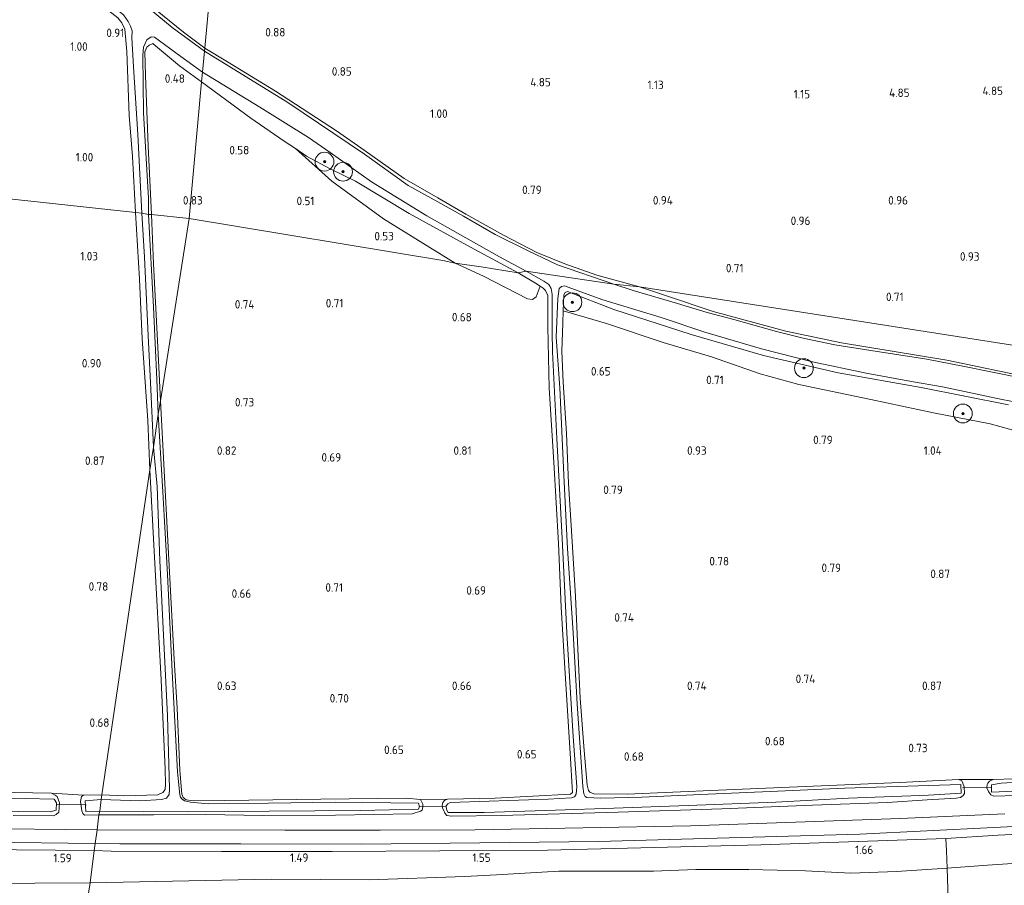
# Model space of a CAD drawing. Extents: x 126429 to 133038, y 413091 to 414846.
# Tile 211 of 256: x 130914 to 131123, y 413255 to 413439. Entities that reach past the tile are written whole.
import ezdxf
from ezdxf.enums import TextEntityAlignment as Align

# ---------------------------------------------------------------- set-up
doc = ezdxf.new("R2010")
doc.units = 0
for name, color, linetype, lineweight in [('B-ME-GR-BOOM-S', 90, 'Continuous', 25), ('B-ME-GR-BOUWLAND_AKKERBOUW-GV', 80, 'Continuous', 13), ('B-ME-GR-GRAS-GV', 60, 'Continuous', 13), ('B-ME-GW-TALUD_TEEN-G', 90, 'Continuous', 18), ('B-ME-IE-TERREINAFSCHEIDING_KUNSTMATIG_HEKWERK-G', 20, 'IE-TERREINAFSCHEIDING-KUNSTMATIG', 18), ('B-ME-KW-KUNSTWERK_DUIKER-G', 170, 'Continuous', 18), ('B-ME-OG-HOOGTEPUNT-S', 7, 'Continuous', 25), ('B-ME-OG-WATER_SLOOT-G', 120, 'Continuous', 18), ('B-ME-OG-WATER_SLOOT-GV', 120, 'Continuous', 18), ('B-ME-VH-VERHARDING_ASFALT-GV', 252, 'Continuous', 18)]:
    doc.layers.add(name, color=color, linetype=linetype, lineweight=lineweight)
doc.styles.add('NLCS-ISO-ANNOTATIVE-T18', font='NLCS-ISO.ttf', dxfattribs={"height": 1.8})
doc.linetypes.add('IE-TERREINAFSCHEIDING-KUNSTMATIG', pattern='A,4,[82,NLCS.SHX,S=0.75,R=90,X=0,Y=0],4,-2', length=10)

# ---------------------------------------------------------------- blocks, each defined once
blk = doc.blocks.new('SAL-HOOGTELABEL-SO')
at = {"color": 0, "linetype": 'ByBlock', "lineweight": -2, "style": 'NLCS-ISO-ANNOTATIVE-T18'}
blk.add_attdef('HOOGTE', text='', height=1.8, dxfattribs=at).set_placement((2.79, 0), align=Align.RIGHT)
blk = doc.blocks.new('SGR-BOOM_01-SO')
at = {"linetype": 'ByBlock', "lineweight": 18}
h = blk.add_hatch(color=0, dxfattribs=at)
h.dxf.hatch_style = 1
edge = h.paths.add_edge_path()
edge.add_arc((0, 0), 0.25, 0, 360)
at = {"color": 0, "linetype": 'ByBlock', "lineweight": 18}
for radius in [2, 0.25]:
    blk.add_circle((0, 0), radius, dxfattribs=at)

msp = doc.modelspace()

# ---------------------------------------------------------------- linework, layer by layer
at = {"layer": 'B-ME-GR-BOUWLAND_AKKERBOUW-GV'}
for points in [[(130952.557, 413426.062, 0.576), (130949.91, 413397.002, 0.836), (130941.938, 413397.858, 0.614), (130941.218, 413412.43, 0.514), (130940.676, 413427.457, 0.476), (130940.526, 413432.48, 0.289), (130940.952, 413433.478, 0.376), (130941.393, 413433.916, 0.351), (130942.197, 413434.246, 0.314), (130942.736, 413433.713, 0.376), (130947.862, 413429.467, 0.414)], [(130991.264, 413396.947, 0.478), (131006.485, 413387.536, 0.541), (131003.903, 413388.086, 0.504), (130949.91, 413397.002, 0.836), (130952.557, 413426.062, 0.576), (130963.062, 413418.401, 0.564), (130970.152, 413413.486, 0.526), (130972.54, 413411.884, 0.412), (130980.271, 413404.956, 0.541)], [(130949.91, 413397.002, 0.836), (130943.819, 413358.252, 0.576), (130943.198, 413371.088, 0.639), (130942.356, 413387.386, 0.576), (130941.938, 413397.858, 0.614)], [(131021.889, 413379.935, 0.391), (131022.959, 413379.823, 0.341), (131023.699, 413380.345, 0.366), (131024.575, 413382.656, 0.366), (131025.252, 413382.248, 0.376), (131025.734, 413381.715, 0.414), (131026.186, 413380.658, 0.439), (131026.196, 413373.982, 0.501), (131026.518, 413360.945, 0.676), (131027.517, 413345.261, 0.564), (131028.468, 413327.968, 0.664), (131029.021, 413314.391, 0.589), (131029.931, 413300.306, 0.626), (131030.996, 413282.247, 0.651), (131031.392, 413276.124, 0.576), (131031.466, 413275.027, 0.576), (131031.015, 413274.669, 0.539), (131015.013, 413273.8, 0.589), (131004.842, 413273.582, 0.714), (130999.135, 413273.5, 0.726), (130996.115, 413273.776, 0.689), (130977.921, 413273.58, 0.551), (130957.546, 413273.27, 0.526), (130950.858, 413273.226, 0.214), (130949.298, 413273.41, 0.264), (130948.678, 413273.933, 0.226), (130948.347, 413274.623, 0.326), (130948.212, 413276.257, 0.401), (130947.935, 413279.719, 0.514), (130947.377, 413292.954, 0.526), (130946.75, 413303.269, 0.501), (130945.445, 413327.129, 0.576), (130944.312, 413348.863, 0.601), (130943.819, 413358.252, 0.576), (130949.91, 413397.002, 0.836), (131003.903, 413388.086, 0.504), (131006.485, 413387.536, 0.541), (131012.501, 413384.754, 0.541)]]:
    msp.add_polyline3d(points, close=True, dxfattribs=at)
msp.add_polyline3d([(131129.83, 413278.071, 0.597), (131120.926, 413277.725, 0.709), (131113.643, 413277.726, 0.822), (131101.075, 413277.133, 0.647), (131082.651, 413276.373, 0.584), (131062.501, 413275.52, 0.484), (131043.115, 413274.664, 0.459), (131035.996, 413274.7, 0.422), (131035.171, 413275.069, 0.497), (131034.848, 413275.45, 0.484), (131034.552, 413276.584, 0.472), (131033.949, 413283.928, 0.584), (131033.058, 413295.056, 0.584), (131032.57, 413305.489, 0.722), (131032.066, 413316.702, 0.772), (131031.318, 413329.496, 0.734), (131030.586, 413340.661, 0.672), (131030.183, 413351.335, 0.772), (131029.479, 413362.259, 0.722), (131029.203, 413368.844, 0.584), (131029.397, 413374.879, 0.297), (131029.503, 413377.404, 0.265), (131038.657, 413374.689, 0.297), (131050.736, 413370.639, 0.334), (131061.024, 413367.606, 0.447), (131071.399, 413363.984, 0.459), (131079.611, 413361.722, 0.447), (131094.927, 413358.571, 0.359), (131108.254, 413355.734, 0.322), (131120.312, 413353.353, 0.272), (131128.531, 413351.09, 0.247)], dxfattribs=at)
at = {"layer": 'B-ME-GR-GRAS-GV'}
for points in [[(130956.129, 413464.135, 0.623), (130953.278, 413433.284, 0.498), (130948.71, 413436.644, 0.51), (130939.815, 413443.986, 0.548), (130925.227, 413456.157, 0.56), (130920.263, 413460.494, 0.573), (130919.626, 413461.063, 0.623), (130919.452, 413461.486, 0.623), (130919.335, 413461.911, 0.61), (130919.581, 413462.394, 0.585), (130920.134, 413462.941, 0.61), (130920.825, 413463.27, 0.635), (130922.414, 413463.353, 0.598), (130942.165, 413463.942, 0.635)], [(130942.569, 413435.567, -0.154), (130948.131, 413431.475, -0.154), (130952.781, 413428.161, -0.154), (130952.557, 413426.062, 0.576), (130947.862, 413429.467, 0.414), (130942.736, 413433.713, 0.376), (130942.197, 413434.246, 0.314), (130941.393, 413433.916, 0.351), (130940.952, 413433.478, 0.376), (130940.526, 413432.48, 0.289), (130940.676, 413427.457, 0.476), (130941.218, 413412.43, 0.514), (130941.938, 413397.858, 0.614), (130941.274, 413397.859, -0.154), (130941.305, 413401.328, -0.154), (130940.253, 413419.478, -0.154), (130940.055, 413431.669, -0.154), (130940.219, 413433.447, -0.154), (130940.917, 413434.999, -0.154), (130941.829, 413435.693, -0.154)], [(131036.639, 413384.996, 0.523), (131045.695, 413382.518, 0.548), (131040.258, 413383.044, -0.154), (131028.282, 413387.168, -0.154), (131022.053, 413390.175, -0.154), (131015.02, 413393.617, -0.154), (131008.257, 413397.557, -0.154), (131002.849, 413400.562, -0.154), (130996.49, 413404.074, -0.154), (130987.224, 413410.689, -0.154), (130970.917, 413421.705, -0.154), (130953.159, 413432.617, -0.154), (130953.278, 413433.284, 0.498), (130958.07, 413430.343, 0.51), (130968.316, 413424.131, 0.435), (130981.255, 413415.703, 0.51), (130987.117, 413411.537, 0.573), (130995.671, 413405.514, 0.523), (131002.848, 413401.404, 0.435), (131008.795, 413397.979, 0.51), (131016.753, 413393.479, 0.498), (131023.881, 413389.841, 0.485), (131029.803, 413387.402, 0.435)], [(131021.632, 413385.868, -0.154), (131019.905, 413385.481, 0.114), (131009.742, 413390.957, 0.189), (130996.73, 413398.122, 0.251), (130985.299, 413404.942, 0.239), (130979.932, 413407.627, 0.351), (130974.873, 413410.319, 0.301), (130972.54, 413411.884, 0.412), (130970.152, 413413.486, 0.526), (130963.062, 413418.401, 0.564), (130952.557, 413426.062, 0.576), (130952.781, 413428.161, -0.154), (130964.956, 413420.736, -0.154), (130975.297, 413414.241, -0.154), (130979.938, 413411.065, -0.154), (130988.696, 413404.8, -0.154), (131000.509, 413397.598, -0.154), (131015.939, 413388.878, -0.154)], [(131009.742, 413390.957, 0.189), (131019.905, 413385.481, 0.114), (131012.051, 413386.744, 0.188), (131006.485, 413387.536, 0.541), (130991.264, 413396.947, 0.478), (130980.271, 413404.956, 0.541), (130972.54, 413411.884, 0.412), (130974.873, 413410.319, 0.301), (130979.932, 413407.627, 0.351), (130985.299, 413404.942, 0.239), (130996.73, 413398.122, 0.251)], [(130942.375, 413348.452, -0.154), (130941.593, 413343.565, 0.689), (130941.118, 413354.094, 0.801), (130939.939, 413371.447, 0.801), (130939.373, 413384.169, 0.826), (130938.509, 413398.276, 0.839), (130939.863, 413398.144, -0.154), (130940.448, 413388.8, -0.154), (130941.238, 413372.138, -0.154), (130941.778, 413360.706, -0.154)], [(130943.819, 413358.252, 0.576), (130943.363, 413355.466, -0.154), (130943.045, 413362.9, -0.154), (130942.359, 413378.168, -0.154), (130941.274, 413397.859, -0.154), (130941.938, 413397.858, 0.614), (130942.356, 413387.386, 0.576), (130943.198, 413371.088, 0.639)], [(131023.699, 413380.345, 0.366), (131022.959, 413379.823, 0.341), (131021.889, 413379.935, 0.391), (131012.501, 413384.754, 0.541), (131006.485, 413387.536, 0.541), (131012.051, 413386.744, 0.188), (131019.905, 413385.481, 0.114), (131023.579, 413383.255, 0.351), (131024.575, 413382.656, 0.366)], [(130949.298, 413273.41, 0.264), (130950.858, 413273.226, 0.214), (130957.546, 413273.27, 0.526), (130977.921, 413273.58, 0.551), (130996.115, 413273.776, 0.689), (130999.135, 413273.5, 0.726), (130999.434, 413272.936, 0.726), (130999.633, 413272.523, 0.739), (130999.635, 413271.929, 0.801), (130999.464, 413271.224, 0.801), (130999.131, 413271.035, 0.751), (130997.353, 413270.493, 0.826), (130981.041, 413270.211, 0.826), (130965.6, 413270.12, 0.826), (130953.483, 413270.298, 0.801), (130942.424, 413270.276, 0.776), (130930.715, 413270.254, 0.764), (130930.943, 413271.052, -0.154), (130949.633, 413270.92, -0.154), (130966.912, 413271.016, -0.154), (130986.395, 413271.18, -0.154), (130998.735, 413271.421, -0.154), (130998.904, 413272.012, -0.154), (130998.722, 413272.745, -0.154), (130980.968, 413272.931, -0.154), (130966.836, 413272.706, -0.154), (130953.95, 413272.599, -0.154), (130950.19, 413272.943, -0.154), (130948.939, 413273.247, -0.154), (130948.386, 413273.633, -0.154), (130948.072, 413273.991, -0.154), (130947.943, 413274.495, -0.154), (130947.471, 413279.364, -0.154), (130946.332, 413300.699, -0.154), (130945.307, 413321.325, -0.154), (130944.36, 413338.903, -0.154), (130943.363, 413355.466, -0.154), (130943.819, 413358.252, 0.576), (130944.312, 413348.863, 0.601), (130945.445, 413327.129, 0.576), (130946.75, 413303.269, 0.501), (130947.377, 413292.954, 0.526), (130947.935, 413279.719, 0.514), (130948.212, 413276.257, 0.401), (130948.347, 413274.623, 0.326), (130948.678, 413273.933, 0.226)], [(130945.684, 413274.542, -0.154), (130945.09, 413273.775, -0.154), (130944.047, 413273.472, -0.154), (130939.421, 413273.202, -0.154), (130931.221, 413273.535, -0.154), (130931.352, 413274.466, 0.726), (130936.279, 413274.286, 0.664), (130943.255, 413274.497, 0.789), (130944.358, 413274.971, 0.676), (130944.813, 413275.614, 0.689), (130944.889, 413276.868, 0.701), (130944.846, 413279.962, 0.689), (130943.945, 413298.976, 0.639), (130942.487, 413326.274, 0.639), (130941.593, 413343.565, 0.689), (130942.375, 413348.452, -0.154), (130943.1, 413340.052, -0.154), (130943.665, 413324.329, -0.154), (130944.513, 413307.016, -0.154), (130945.318, 413291.323, -0.154), (130945.738, 413275.785, -0.154)], [(130943.255, 413274.497, 0.789), (130936.279, 413274.286, 0.664), (130931.352, 413274.466, 0.726), (130941.593, 413343.565, 0.689), (130942.487, 413326.274, 0.639), (130943.945, 413298.976, 0.639), (130944.846, 413279.962, 0.689), (130944.889, 413276.868, 0.701), (130944.813, 413275.614, 0.689), (130944.358, 413274.971, 0.676)], [(130927.815, 413273.2, -0.154), (130927.929, 413270.962, -0.154), (130930.943, 413271.052, -0.154), (130930.715, 413270.254, 0.764), (130927.655, 413270.141, 0.839), (130927.285, 413270.558, 0.789), (130927.077, 413271.109, 0.801), (130926.845, 413273.064, 0.839), (130927.033, 413274.145, 0.851), (130927.437, 413274.424, 0.826), (130931.352, 413274.466, 0.726), (130931.221, 413273.535, -0.154)], [(131135.322, 413246.755, 6.175), (131111.554, 413245.665, 6.16), (131111.168, 413258.879, 2.452), (131119.736, 413259.573, 2.327), (131131.418, 413260.311, 2.377), (131140.07, 413260.65, 2.264), (131154.382, 413261.681, 2.164), (131167.565, 413262.175, 2.189), (131176.627, 413262.483, 2.177), (131189.255, 413263.135, 2.127), (131200.165, 413264.07, 2.102), (131211.228, 413264.626, 2.164), (131227.69, 413265.355, 2.214), (131241.402, 413266.1, 2.114), (131253.729, 413267.146, 2.027), (131267.138, 413268.114, 2.102), (131282.074, 413268.962, 2.227), (131297.527, 413270.053, 2.014), (131295.496, 413254.994, 6.108), (131258.359, 413252.359, 6.184), (131234.003, 413250.954, 6.122), (131209.648, 413249.55, 6.06), (131184.369, 413248.698, 6.125), (131159.09, 413247.846, 6.19)], [(130780.168, 413266.744, 1.109), (130808.682, 413266.17, 1.091), (130834.467, 413265.64, 1.026), (130860.253, 413265.111, 0.961), (130883.605, 413264.772, 0.97), (130906.958, 413264.433, 0.979), (130929.946, 413264.183, 1.052), (130929.718, 413262.638, 1.304), (130904.88, 413262.899, 1.258), (130880.042, 413263.161, 1.212), (130857.842, 413263.539, 1.255), (130835.642, 413263.918, 1.298), (130813.314, 413264.426, 1.288), (130790.987, 413264.934, 1.278), (130758.033, 413265.663, 1.306), (130725.08, 413266.392, 1.334), (130714.916, 413266.586, 1.334), (130714.645, 413266.191, 1.383), (130714.581, 413267.195, 1.153), (130715.08, 413267.732, 1.153), (130715.53, 413268.017, 1.153), (130715.983, 413268.09, 1.153), (130751.655, 413267.319, 1.127)], [(131110.963, 413262.621, 2.052), (131111.168, 413258.879, 2.452), (131100.377, 413258.227, 2.477), (131090.663, 413257.862, 2.464), (131081.011, 413258.317, 2.277), (131068.961, 413258.647, 2.077), (131057.659, 413258.654, 1.714), (131048.688, 413258.275, 1.677), (131028.523, 413258.236, 1.852), (131015.313, 413257.504, 1.577), (131008.544, 413257.132, 1.699), (130988.204, 413256.445, 1.686), (130967.374, 413256.542, 1.686), (130928.891, 413255.755, 1.71), (130929.718, 413262.638, 1.304), (130933.33, 413262.526, 1.248), (130956.832, 413262.479, 1.319), (130980.333, 413262.432, 1.39), (131003.218, 413262.59, 1.42), (131026.104, 413262.749, 1.449), (131048.822, 413263.3, 1.483), (131071.541, 413263.851, 1.517), (131110.88, 413265.231, 1.604)], [(131111.168, 413258.879, 2.452), (131111.554, 413245.665, 6.16), (131089.686, 413244.877, 6.162), (131067.819, 413244.089, 6.164), (131042.33, 413243.543, 6.182), (131016.842, 413242.997, 6.2), (130991.706, 413242.357, 6.2), (130966.571, 413241.717, 6.2), (130926.615, 413241.565, 5.9), (130928.891, 413255.755, 1.71), (130967.374, 413256.542, 1.686), (130988.204, 413256.445, 1.686), (131008.544, 413257.132, 1.699), (131015.313, 413257.504, 1.577), (131028.523, 413258.236, 1.852), (131048.688, 413258.275, 1.677), (131057.659, 413258.654, 1.714), (131068.961, 413258.647, 2.077), (131081.011, 413258.317, 2.277), (131090.663, 413257.862, 2.464), (131100.377, 413258.227, 2.477)]]:
    msp.add_polyline3d(points, close=True, dxfattribs=at)
for points in [[(131258.811, 413349.205, 0.619), (131045.695, 413382.518, 0.548), (131036.639, 413384.996, 0.523), (131029.803, 413387.402, 0.435), (131023.881, 413389.841, 0.485), (131016.753, 413393.479, 0.498), (131008.795, 413397.979, 0.51), (131002.848, 413401.404, 0.435), (130995.671, 413405.514, 0.523), (130987.117, 413411.537, 0.573), (130981.255, 413415.703, 0.51), (130968.316, 413424.131, 0.435), (130958.07, 413430.343, 0.51), (130953.278, 413433.284, 0.498), (130956.129, 413464.135, 0.623)], [(130912.767, 413460.111, -0.154), (130915.186, 413457.848, -0.154), (130921.602, 413452.156, -0.154), (130931.302, 413444.108, -0.154), (130935.99, 413440.303, -0.154), (130936.949, 413438.896, -0.154), (130937.437, 413437.941, -0.154), (130937.809, 413436.931, -0.154), (130937.729, 413435.448, -0.154), (130938.112, 413429.291, -0.154), (130939.006, 413414.887, -0.154), (130939.863, 413398.144, -0.154), (130938.509, 413398.276, 0.839), (130937.851, 413410.246, 0.864), (130937.2, 413418.964, 0.839), (130936.659, 413432.575, 0.876), (130936.23, 413437.295, 0.651), (130935.578, 413438.652, 0.464), (130934.761, 413439.703, 0.351), (130929.678, 413443.742, 0.364), (130923.909, 413448.499, 0.364), (130919.172, 413452.111, 0.551), (130912.747, 413457.94, 0.739)], [(130912.747, 413457.94, 0.739), (130919.172, 413452.111, 0.551), (130923.909, 413448.499, 0.364), (130929.678, 413443.742, 0.364), (130934.761, 413439.703, 0.351), (130935.578, 413438.652, 0.464), (130936.23, 413437.295, 0.651), (130936.659, 413432.575, 0.876), (130937.2, 413418.964, 0.839), (130937.851, 413410.246, 0.864), (130938.509, 413398.276, 0.839), (130873.013, 413405.38, 0.751)], [(130939.815, 413443.986, 0.548), (130948.71, 413436.644, 0.51), (130953.278, 413433.284, 0.498), (130953.159, 413432.617, -0.154), (130946.322, 413437.654, -0.154), (130928.837, 413452.18, -0.154)], [(130873.013, 413405.38, 0.751), (130938.509, 413398.276, 0.839), (130939.373, 413384.169, 0.826), (130939.939, 413371.447, 0.801), (130941.118, 413354.094, 0.801), (130941.593, 413343.565, 0.689), (130931.352, 413274.466, 0.726), (130927.437, 413274.424, 0.826), (130920.657, 413274.853, 0.784), (130908.639, 413275.074, 0.784)], [(131124.191, 413357.425, 0.072), (131105.586, 413361.079, 0.234), (131087.985, 413364.207, 0.284), (131072.078, 413367.912, 0.234), (131056.696, 413372.356, 0.272), (131040.226, 413377.696, 0.197), (131030.408, 413381.524, 0.172), (131029.893, 413381.307, 0.184), (131029.647, 413380.823, 0.222), (131029.503, 413377.404, 0.265), (131029.397, 413374.879, 0.297), (131029.203, 413368.844, 0.584), (131029.479, 413362.259, 0.722), (131030.183, 413351.335, 0.772), (131030.586, 413340.661, 0.672), (131031.318, 413329.496, 0.734), (131032.066, 413316.702, 0.772), (131032.57, 413305.489, 0.722), (131033.058, 413295.056, 0.584), (131033.949, 413283.928, 0.584), (131034.552, 413276.584, 0.472), (131034.848, 413275.45, 0.484), (131035.171, 413275.069, 0.497), (131035.996, 413274.7, 0.422), (131043.115, 413274.664, 0.459), (131062.501, 413275.52, 0.484), (131082.651, 413276.373, 0.584), (131101.075, 413277.133, 0.647), (131113.643, 413277.726, 0.822), (131114.239, 413277.477, 0.822), (131114.502, 413276.985, 0.822), (131114.783, 413276.217, 0.809), (131114.847, 413274.78, 0.847), (131114.554, 413274.33, 0.834), (131113.968, 413273.966, 0.909), (131113.02, 413273.768, 0.934), (131106.885, 413273.429, 1.026), (131098.443, 413272.853, 1.139), (131082.468, 413272.281, 0.951), (131063.25, 413271.508, 0.964), (131041.202, 413270.79, 1.089), (131016.257, 413270.095, 0.976), (131005.733, 413269.962, 0.901), (131004.742, 413270.081, 0.851), (131004.339, 413270.623, 0.801), (131004.063, 413271.198, 0.801), (131003.831, 413271.681, 0.701), (131003.737, 413272.23, 0.701), (131003.873, 413272.89, 0.689), (131004.244, 413273.295, 0.714), (131004.842, 413273.582, 0.714), (131015.013, 413273.8, 0.589), (131031.015, 413274.669, 0.539), (131031.466, 413275.027, 0.576), (131031.392, 413276.124, 0.576), (131030.996, 413282.247, 0.651), (131029.931, 413300.306, 0.626), (131029.021, 413314.391, 0.589), (131028.468, 413327.968, 0.664), (131027.517, 413345.261, 0.564), (131026.518, 413360.945, 0.676), (131026.196, 413373.982, 0.501), (131026.186, 413380.658, 0.439), (131025.734, 413381.715, 0.414), (131025.252, 413382.248, 0.376), (131024.575, 413382.656, 0.366), (131023.579, 413383.255, 0.351), (131019.905, 413385.481, 0.114), (131021.632, 413385.868, -0.154), (131025.341, 413383.687, -0.154), (131026.426, 413383.02, -0.154), (131026.915, 413382.179, -0.154), (131027.112, 413380.887, -0.154), (131027.114, 413372.989, -0.154), (131027.184, 413368.72, -0.154), (131028.117, 413350.23, -0.154), (131029.224, 413328.964, -0.154), (131030.235, 413308.954, -0.154), (131031.58, 413286.897, -0.154), (131032.349, 413276.169, -0.154), (131032.211, 413274.631, -0.154), (131031.905, 413274.088, -0.154), (131031.228, 413273.847, -0.154), (131026.305, 413273.547, -0.154), (131013.723, 413273.162, -0.154), (131005.468, 413272.845, -0.154), (131004.928, 413272.614, -0.154), (131004.623, 413272.128, -0.154), (131004.657, 413271.352, -0.154), (131004.989, 413270.719, -0.154), (131012.692, 413270.713, -0.154), (131027.867, 413271.241, -0.154), (131040.267, 413271.652, -0.154), (131056.081, 413272.204, -0.154), (131074.694, 413272.941, -0.154), (131090.181, 413273.761, -0.154), (131107.161, 413274.421, -0.154), (131114.119, 413274.823, -0.154), (131114.03, 413276.728, -0.154), (131107.273, 413276.484, -0.154), (131089.336, 413275.931, -0.154), (131075.141, 413275.308, -0.154), (131060.341, 413274.649, -0.154), (131046.204, 413274.025, -0.154), (131037.47, 413273.818, -0.154), (131034.539, 413273.91, -0.154), (131034.155, 413274.178, -0.154), (131033.89, 413274.73, -0.154), (131033.674, 413276.24, -0.154), (131032.476, 413293.867, -0.154), (131031.57, 413308.945, -0.154), (131030.423, 413326.879, -0.154), (131029.684, 413340.962, -0.154), (131028.742, 413361.004, -0.154), (131027.986, 413371.823, -0.154), (131028.33, 413380, -0.154), (131028.638, 413382.187, -0.154), (131029.147, 413382.601, -0.154), (131029.776, 413382.705, -0.154), (131037.697, 413379.831, -0.154), (131050.327, 413375.994, -0.154), (131059.579, 413372.883, -0.154), (131071.616, 413369.309, -0.154), (131082.491, 413366.527, -0.154), (131093.9, 413364.128, -0.154), (131103.517, 413362.359, -0.154), (131110.167, 413361.265, -0.154), (131122.833, 413358.575, -0.154), (131130.298, 413357.134, -0.154)], [(131127.099, 413363.07, -0.154), (131114.497, 413365.623, -0.154), (131106.814, 413367.102, -0.154), (131094.896, 413368.992, -0.154), (131087.231, 413370.197, -0.154), (131080.789, 413371.504, -0.154), (131074.84, 413373.019, -0.154), (131065.788, 413375.536, -0.154), (131060.084, 413377.041, -0.154), (131053.774, 413378.953, -0.154), (131044.334, 413381.748, -0.154), (131040.258, 413383.044, -0.154), (131045.695, 413382.518, 0.548), (131051.009, 413380.755, 0.539), (131061.393, 413377.228, 0.624), (131076.817, 413373.091, 0.612), (131088.666, 413370.579, 0.648), (131111.051, 413366.88, 0.65), (131129.453, 413363.072, 0.616)], [(131128.531, 413351.09, 0.247), (131120.312, 413353.353, 0.272), (131108.254, 413355.734, 0.322), (131094.927, 413358.571, 0.359), (131079.611, 413361.722, 0.447), (131071.399, 413363.984, 0.459), (131061.024, 413367.606, 0.447), (131050.736, 413370.639, 0.334), (131038.657, 413374.689, 0.297), (131029.503, 413377.404, 0.265), (131029.647, 413380.823, 0.222), (131029.893, 413381.307, 0.184), (131030.408, 413381.524, 0.172), (131040.226, 413377.696, 0.197), (131056.696, 413372.356, 0.272), (131072.078, 413367.912, 0.234), (131087.985, 413364.207, 0.284), (131105.586, 413361.079, 0.234), (131124.191, 413357.425, 0.072)], [(131129.453, 413363.072, 0.616), (131111.051, 413366.88, 0.65), (131088.666, 413370.579, 0.648), (131076.817, 413373.091, 0.612), (131061.393, 413377.228, 0.624), (131051.009, 413380.755, 0.539), (131045.695, 413382.518, 0.548), (131258.811, 413349.205, 0.619)], [(131125.819, 413274.348, 0.922), (131121.095, 413274.243, 0.947), (131120.393, 413274.53, 0.822), (131119.95, 413275.223, 0.734), (131119.6, 413276.017, 0.759), (131119.658, 413276.666, 0.709), (131119.766, 413276.972, 0.684), (131120.151, 413277.409, 0.684), (131120.926, 413277.725, 0.709), (131129.83, 413278.071, 0.597)], [(131123.408, 413270.492, 1.259), (131101.153, 413269.455, 1.245), (131078.864, 413268.666, 1.215), (131056.576, 413267.878, 1.185), (131033.67, 413267.455, 1.165), (131010.765, 413267.033, 1.145), (130990.527, 413266.994, 1.109), (130970.289, 413266.956, 1.073), (130930.366, 413267.034, 1.037), (130930.715, 413270.254, 0.764), (130942.424, 413270.276, 0.776), (130953.483, 413270.298, 0.801), (130965.6, 413270.12, 0.826), (130981.041, 413270.211, 0.826), (130997.353, 413270.493, 0.826), (130999.131, 413271.035, 0.751), (130999.464, 413271.224, 0.801), (130999.635, 413271.929, 0.801), (130999.633, 413272.523, 0.739), (130999.434, 413272.936, 0.726), (130999.135, 413273.5, 0.726), (131004.842, 413273.582, 0.714), (131004.244, 413273.295, 0.714), (131003.873, 413272.89, 0.689), (131003.737, 413272.23, 0.701), (131003.831, 413271.681, 0.701), (131004.063, 413271.198, 0.801), (131004.339, 413270.623, 0.801), (131004.742, 413270.081, 0.851), (131005.733, 413269.962, 0.901), (131016.257, 413270.095, 0.976), (131041.202, 413270.79, 1.089), (131063.25, 413271.508, 0.964), (131082.468, 413272.281, 0.951), (131098.443, 413272.853, 1.139), (131106.885, 413273.429, 1.026), (131113.02, 413273.768, 0.934), (131113.968, 413273.966, 0.909), (131114.554, 413274.33, 0.834), (131114.847, 413274.78, 0.847), (131114.783, 413276.217, 0.809), (131114.502, 413276.985, 0.822), (131114.239, 413277.477, 0.822), (131113.643, 413277.726, 0.822), (131120.926, 413277.725, 0.709), (131120.151, 413277.409, 0.684), (131119.766, 413276.972, 0.684), (131119.658, 413276.666, 0.709), (131119.6, 413276.017, 0.759), (131119.95, 413275.223, 0.734), (131120.393, 413274.53, 0.822), (131121.095, 413274.243, 0.947), (131125.819, 413274.348, 0.922)], [(131138.052, 413277.934, -0.154), (131122.615, 413276.958, -0.154), (131120.555, 413276.654, -0.154), (131120.593, 413275.034, -0.154), (131136.769, 413275.767, -0.154)], [(130912.478, 413270.097, 0.696), (130921.075, 413270.042, 0.696), (130921.636, 413270.283, 0.659), (130922.203, 413270.809, 0.684), (130922.35, 413272.792, 0.659), (130921.826, 413274.118, 0.734), (130921.444, 413274.442, 0.746), (130920.657, 413274.853, 0.784), (130927.437, 413274.424, 0.826), (130927.033, 413274.145, 0.851), (130926.845, 413273.064, 0.839), (130927.077, 413271.109, 0.801), (130927.285, 413270.558, 0.789), (130927.655, 413270.141, 0.839), (130930.715, 413270.254, 0.764), (130930.366, 413267.034, 1.037), (130903.54, 413267.361, 1.029)], [(130908.639, 413275.074, 0.784), (130920.657, 413274.853, 0.784), (130921.444, 413274.442, 0.746), (130921.826, 413274.118, 0.734), (130922.35, 413272.792, 0.659), (130922.203, 413270.809, 0.684), (130921.636, 413270.283, 0.659), (130921.075, 413270.042, 0.696), (130912.478, 413270.097, 0.696)], [(130906.965, 413270.992, -0.154), (130920.35, 413270.886, -0.154), (130921.668, 413271.265, -0.154), (130921.738, 413272.827, -0.154), (130921.213, 413273.566, -0.154), (130915.065, 413273.753, -0.154), (130905.193, 413273.679, -0.154)], [(131146.106, 413267.154, 1.561), (131121.993, 413265.9, 1.571), (131110.88, 413265.231, 1.604), (131071.541, 413263.851, 1.517), (131048.822, 413263.3, 1.483), (131026.104, 413262.749, 1.449), (131003.218, 413262.59, 1.42), (130980.333, 413262.432, 1.39), (130956.832, 413262.479, 1.319), (130933.33, 413262.526, 1.248), (130929.718, 413262.638, 1.304), (130929.946, 413264.183, 1.052), (130935.205, 413264.113, 1.098), (130960.889, 413264.055, 1.133), (130986.573, 413263.997, 1.168), (131011.766, 413264.281, 1.209), (131036.959, 413264.565, 1.25), (131064.772, 413265.342, 1.305), (131092.585, 413266.12, 1.36), (131121.055, 413267.544, 1.338), (131149.525, 413268.969, 1.316)], [(130725.08, 413266.392, 1.334), (130758.033, 413265.663, 1.306), (130790.987, 413264.934, 1.278), (130813.314, 413264.426, 1.288), (130835.642, 413263.918, 1.298), (130857.842, 413263.539, 1.255), (130880.042, 413263.161, 1.212), (130904.88, 413262.899, 1.258), (130929.718, 413262.638, 1.304), (130928.891, 413255.755, 1.71), (130893.537, 413255.588, 1.714), (130860.131, 413255.535, 1.698), (130838.825, 413255.849, 1.649), (130816.199, 413256.32, 1.6), (130795.403, 413256.647, 1.574), (130775.75, 413256.077, 1.786), (130749.921, 413256.373, 1.883), (130740.32, 413258.06, 1.962)], [(131131.418, 413260.311, 2.377), (131119.736, 413259.573, 2.327), (131111.168, 413258.879, 2.452), (131110.963, 413262.621, 2.052), (131110.88, 413265.231, 1.604), (131121.993, 413265.9, 1.571), (131146.106, 413267.154, 1.561)], [(130740.32, 413258.06, 1.962), (130749.921, 413256.373, 1.883), (130775.75, 413256.077, 1.786), (130795.403, 413256.647, 1.574), (130816.199, 413256.32, 1.6), (130838.825, 413255.849, 1.649), (130860.131, 413255.535, 1.698), (130893.537, 413255.588, 1.714), (130928.891, 413255.755, 1.71), (130926.615, 413241.565, 5.9), (130904.415, 413241.099, 6.15), (130882.215, 413240.633, 6.15), (130861.577, 413240.436, 6.098), (130840.94, 413240.24, 6.046), (130816.732, 413240.228, 6.015), (130792.524, 413240.217, 5.984), (130769.953, 413240.514, 5.976), (130747.382, 413240.812, 5.968), (130741.543, 413241.548, 5.986)]]:
    msp.add_polyline3d(points, dxfattribs=at)
at = {"layer": 'B-ME-GW-TALUD_TEEN-G'}
for points in [[(130928.891, 413255.755, 1.71), (130893.537, 413255.588, 1.714), (130860.131, 413255.535, 1.698), (130838.825, 413255.849, 1.649), (130816.199, 413256.32, 1.6), (130795.403, 413256.647, 1.574), (130775.75, 413256.077, 1.786), (130749.921, 413256.373, 1.883), (130740.32, 413258.06, 1.962), (130735.486, 413258.435, 1.88), (130728.574, 413258.881, 2.034), (130712.694, 413259.033, 2.437), (130679.628, 413260.271, 2.073), (130645.904, 413262.564, 1.723), (130613.302, 413264.677, 1.638), (130594.956, 413264.643, 1.634)], [(131131.418, 413260.311, 2.377), (131119.736, 413259.573, 2.327), (131111.168, 413258.879, 2.452), (131100.377, 413258.227, 2.477), (131090.663, 413257.862, 2.464), (131081.011, 413258.317, 2.277), (131068.961, 413258.647, 2.077), (131057.659, 413258.654, 1.714), (131048.688, 413258.275, 1.677), (131028.523, 413258.236, 1.852), (131015.313, 413257.504, 1.577), (131008.544, 413257.132, 1.699)], [(131008.544, 413257.132, 1.699), (130988.204, 413256.445, 1.686), (130967.374, 413256.542, 1.686), (130928.891, 413255.755, 1.71)]]:
    msp.add_polyline3d(points, dxfattribs=at)
at = {"layer": 'B-ME-IE-TERREINAFSCHEIDING_KUNSTMATIG_HEKWERK-G'}
for points in [[(131298.25, 413275.447, 1.534), (131260.829, 413273.471, 1.552), (131236.918, 413272.122, 1.552), (131213.008, 413270.774, 1.552), (131191.614, 413269.591, 1.552), (131170.22, 413268.408, 1.552), (131146.106, 413267.154, 1.561), (131121.993, 413265.9, 1.571), (131110.88, 413265.231, 1.604), (131071.541, 413263.851, 1.517), (131048.822, 413263.3, 1.483), (131026.104, 413262.749, 1.449), (131003.218, 413262.59, 1.42), (130980.333, 413262.432, 1.39), (130956.832, 413262.479, 1.319), (130933.33, 413262.526, 1.248), (130929.718, 413262.638, 1.304)], [(130714.916, 413266.586, 1.334), (130725.08, 413266.392, 1.334), (130758.033, 413265.663, 1.306), (130790.987, 413264.934, 1.278), (130813.314, 413264.426, 1.288), (130835.642, 413263.918, 1.298), (130857.842, 413263.539, 1.255), (130880.042, 413263.161, 1.212), (130904.88, 413262.899, 1.258), (130929.718, 413262.638, 1.304)], [(131111.579, 413245.077, 6.195), (131111.554, 413245.665, 6.16), (131111.168, 413258.879, 2.452), (131110.963, 413262.621, 2.052), (131110.88, 413265.231, 1.604)]]:
    msp.add_polyline3d(points, dxfattribs=at)
at = {"layer": 'B-ME-KW-KUNSTWERK_DUIKER-G'}
for points in [[(131120.609, 413276.073, 0.049), (131114.383, 413275.963, -0.237)], [(130927.993, 413272.367, -0.237), (130921.839, 413272.468, -0.237)], [(131004.503, 413272.106, -0.237), (130998.771, 413271.97, -0.237)]]:
    msp.add_polyline3d(points, dxfattribs=at)
at = {"layer": 'B-ME-OG-WATER_SLOOT-G'}
for points in [[(130953.278, 413433.284, 0.498), (130948.71, 413436.644, 0.51), (130939.815, 413443.986, 0.548), (130925.227, 413456.157, 0.56), (130920.263, 413460.494, 0.573), (130919.626, 413461.063, 0.623), (130919.452, 413461.486, 0.623), (130919.335, 413461.911, 0.61), (130919.581, 413462.394, 0.585), (130920.134, 413462.941, 0.61), (130920.825, 413463.27, 0.635), (130922.414, 413463.353, 0.598), (130942.165, 413463.942, 0.635), (130956.129, 413464.135, 0.623)], [(130912.747, 413457.94, 0.739), (130919.172, 413452.111, 0.551), (130923.909, 413448.499, 0.364), (130929.678, 413443.742, 0.364), (130934.761, 413439.703, 0.351), (130935.578, 413438.652, 0.464), (130936.23, 413437.295, 0.651), (130936.659, 413432.575, 0.876), (130937.2, 413418.964, 0.839), (130937.851, 413410.246, 0.864), (130938.509, 413398.276, 0.839)], [(130941.938, 413397.858, 0.614), (130941.218, 413412.43, 0.514), (130940.676, 413427.457, 0.476), (130940.526, 413432.48, 0.289), (130940.952, 413433.478, 0.376), (130941.393, 413433.916, 0.351), (130942.197, 413434.246, 0.314), (130942.736, 413433.713, 0.376), (130947.862, 413429.467, 0.414), (130952.557, 413426.062, 0.576)], [(131045.695, 413382.518, 0.548), (131036.639, 413384.996, 0.523), (131029.803, 413387.402, 0.435), (131023.881, 413389.841, 0.485), (131016.753, 413393.479, 0.498), (131008.795, 413397.979, 0.51), (131002.848, 413401.404, 0.435), (130995.671, 413405.514, 0.523), (130987.117, 413411.537, 0.573), (130981.255, 413415.703, 0.51), (130968.316, 413424.131, 0.435), (130958.07, 413430.343, 0.51), (130953.278, 413433.284, 0.498)], [(130952.557, 413426.062, 0.576), (130963.062, 413418.401, 0.564), (130970.152, 413413.486, 0.526), (130972.54, 413411.884, 0.412), (130974.873, 413410.319, 0.301), (130979.932, 413407.627, 0.351), (130985.299, 413404.942, 0.239), (130996.73, 413398.122, 0.251), (131009.742, 413390.957, 0.189), (131019.905, 413385.481, 0.114)], [(130938.509, 413398.276, 0.839), (130939.373, 413384.169, 0.826), (130939.939, 413371.447, 0.801), (130941.118, 413354.094, 0.801), (130941.593, 413343.565, 0.689)], [(130943.819, 413358.252, 0.576), (130943.198, 413371.088, 0.639), (130942.356, 413387.386, 0.576), (130941.938, 413397.858, 0.614)], [(131124.191, 413357.425, 0.072), (131105.586, 413361.079, 0.234), (131087.985, 413364.207, 0.284), (131072.078, 413367.912, 0.234), (131056.696, 413372.356, 0.272), (131040.226, 413377.696, 0.197), (131030.408, 413381.524, 0.172), (131029.893, 413381.307, 0.184), (131029.647, 413380.823, 0.222), (131029.503, 413377.404, 0.265), (131029.397, 413374.879, 0.297), (131029.203, 413368.844, 0.584), (131029.479, 413362.259, 0.722), (131030.183, 413351.335, 0.772), (131030.586, 413340.661, 0.672), (131031.318, 413329.496, 0.734), (131032.066, 413316.702, 0.772), (131032.57, 413305.489, 0.722), (131033.058, 413295.056, 0.584), (131033.949, 413283.928, 0.584), (131034.552, 413276.584, 0.472), (131034.848, 413275.45, 0.484), (131035.171, 413275.069, 0.497), (131035.996, 413274.7, 0.422), (131043.115, 413274.664, 0.459), (131062.501, 413275.52, 0.484), (131082.651, 413276.373, 0.584), (131101.075, 413277.133, 0.647), (131113.643, 413277.726, 0.822), (131114.239, 413277.477, 0.822), (131114.502, 413276.985, 0.822), (131114.783, 413276.217, 0.809), (131114.847, 413274.78, 0.847), (131114.554, 413274.33, 0.834), (131113.968, 413273.966, 0.909), (131113.02, 413273.768, 0.934), (131106.885, 413273.429, 1.026), (131098.443, 413272.853, 1.139), (131082.468, 413272.281, 0.951), (131063.25, 413271.508, 0.964), (131041.202, 413270.79, 1.089), (131016.257, 413270.095, 0.976), (131005.733, 413269.962, 0.901), (131004.742, 413270.081, 0.851), (131004.339, 413270.623, 0.801), (131004.063, 413271.198, 0.801), (131003.831, 413271.681, 0.701), (131003.737, 413272.23, 0.701), (131003.873, 413272.89, 0.689), (131004.244, 413273.295, 0.714), (131004.842, 413273.582, 0.714), (131015.013, 413273.8, 0.589), (131031.015, 413274.669, 0.539), (131031.466, 413275.027, 0.576), (131031.392, 413276.124, 0.576), (131030.996, 413282.247, 0.651), (131029.931, 413300.306, 0.626), (131029.021, 413314.391, 0.589), (131028.468, 413327.968, 0.664), (131027.517, 413345.261, 0.564), (131026.518, 413360.945, 0.676), (131026.196, 413373.982, 0.501), (131026.186, 413380.658, 0.439), (131025.734, 413381.715, 0.414), (131025.252, 413382.248, 0.376), (131024.575, 413382.656, 0.366), (131023.579, 413383.255, 0.351), (131019.905, 413385.481, 0.114)], [(131129.453, 413363.072, 0.616), (131111.051, 413366.88, 0.65), (131088.666, 413370.579, 0.648), (131076.817, 413373.091, 0.612), (131061.393, 413377.228, 0.624), (131051.009, 413380.755, 0.539), (131045.695, 413382.518, 0.548)], [(130930.715, 413270.254, 0.764), (130942.424, 413270.276, 0.776), (130953.483, 413270.298, 0.801), (130965.6, 413270.12, 0.826), (130981.041, 413270.211, 0.826), (130997.353, 413270.493, 0.826), (130999.131, 413271.035, 0.751), (130999.464, 413271.224, 0.801), (130999.635, 413271.929, 0.801), (130999.633, 413272.523, 0.739), (130999.434, 413272.936, 0.726), (130999.135, 413273.5, 0.726), (130996.115, 413273.776, 0.689), (130977.921, 413273.58, 0.551), (130957.546, 413273.27, 0.526), (130950.858, 413273.226, 0.214), (130949.298, 413273.41, 0.264), (130948.678, 413273.933, 0.226), (130948.347, 413274.623, 0.326), (130948.212, 413276.257, 0.401), (130947.935, 413279.719, 0.514), (130947.377, 413292.954, 0.526), (130946.75, 413303.269, 0.501), (130945.445, 413327.129, 0.576), (130944.312, 413348.863, 0.601), (130943.819, 413358.252, 0.576)], [(130941.593, 413343.565, 0.689), (130942.487, 413326.274, 0.639), (130943.945, 413298.976, 0.639), (130944.846, 413279.962, 0.689), (130944.889, 413276.868, 0.701), (130944.813, 413275.614, 0.689), (130944.358, 413274.971, 0.676), (130943.255, 413274.497, 0.789), (130936.279, 413274.286, 0.664), (130931.352, 413274.466, 0.726)], [(131125.819, 413274.348, 0.922), (131121.095, 413274.243, 0.947), (131120.393, 413274.53, 0.822), (131119.95, 413275.223, 0.734), (131119.6, 413276.017, 0.759), (131119.658, 413276.666, 0.709), (131119.766, 413276.972, 0.684), (131120.151, 413277.409, 0.684), (131120.926, 413277.725, 0.709), (131129.83, 413278.071, 0.597)], [(130908.639, 413275.074, 0.784), (130920.657, 413274.853, 0.784), (130921.444, 413274.442, 0.746), (130921.826, 413274.118, 0.734), (130922.35, 413272.792, 0.659), (130922.203, 413270.809, 0.684), (130921.636, 413270.283, 0.659), (130921.075, 413270.042, 0.696), (130912.478, 413270.097, 0.696)], [(130931.352, 413274.466, 0.726), (130927.437, 413274.424, 0.826), (130927.033, 413274.145, 0.851), (130926.845, 413273.064, 0.839), (130927.077, 413271.109, 0.801), (130927.285, 413270.558, 0.789), (130927.655, 413270.141, 0.839), (130930.715, 413270.254, 0.764)]]:
    msp.add_polyline3d(points, dxfattribs=at)
at = {"layer": 'B-ME-OG-WATER_SLOOT-GV'}
for points in [[(130928.837, 413452.18, -0.154), (130946.322, 413437.654, -0.154), (130953.159, 413432.617, -0.154), (130952.781, 413428.161, -0.154), (130948.131, 413431.475, -0.154), (130942.569, 413435.567, -0.154), (130941.829, 413435.693, -0.154), (130940.917, 413434.999, -0.154), (130940.219, 413433.447, -0.154), (130940.055, 413431.669, -0.154), (130940.253, 413419.478, -0.154), (130941.305, 413401.328, -0.154), (130941.274, 413397.859, -0.154), (130939.863, 413398.144, -0.154), (130939.006, 413414.887, -0.154), (130938.112, 413429.291, -0.154), (130937.729, 413435.448, -0.154), (130937.809, 413436.931, -0.154), (130937.437, 413437.941, -0.154), (130936.949, 413438.896, -0.154), (130935.99, 413440.303, -0.154)], [(131130.298, 413357.134, -0.154), (131122.833, 413358.575, -0.154), (131110.167, 413361.265, -0.154), (131103.517, 413362.359, -0.154), (131093.9, 413364.128, -0.154), (131082.491, 413366.527, -0.154), (131071.616, 413369.309, -0.154), (131059.579, 413372.883, -0.154), (131050.327, 413375.994, -0.154), (131037.697, 413379.831, -0.154), (131029.776, 413382.705, -0.154), (131029.147, 413382.601, -0.154), (131028.638, 413382.187, -0.154), (131028.33, 413380, -0.154), (131027.986, 413371.823, -0.154), (131028.742, 413361.004, -0.154), (131029.684, 413340.962, -0.154), (131030.423, 413326.879, -0.154), (131031.57, 413308.945, -0.154), (131032.476, 413293.867, -0.154), (131033.674, 413276.24, -0.154), (131033.89, 413274.73, -0.154), (131034.155, 413274.178, -0.154), (131034.539, 413273.91, -0.154), (131037.47, 413273.818, -0.154), (131046.204, 413274.025, -0.154), (131060.341, 413274.649, -0.154), (131075.141, 413275.308, -0.154), (131089.336, 413275.931, -0.154), (131107.273, 413276.484, -0.154), (131114.03, 413276.728, -0.154), (131114.119, 413274.823, -0.154), (131107.161, 413274.421, -0.154), (131090.181, 413273.761, -0.154), (131074.694, 413272.941, -0.154), (131056.081, 413272.204, -0.154), (131040.267, 413271.652, -0.154), (131027.867, 413271.241, -0.154), (131012.692, 413270.713, -0.154), (131004.989, 413270.719, -0.154), (131004.657, 413271.352, -0.154), (131004.623, 413272.128, -0.154), (131004.928, 413272.614, -0.154), (131005.468, 413272.845, -0.154), (131013.723, 413273.162, -0.154), (131026.305, 413273.547, -0.154), (131031.228, 413273.847, -0.154), (131031.905, 413274.088, -0.154), (131032.211, 413274.631, -0.154), (131032.349, 413276.169, -0.154), (131031.58, 413286.897, -0.154), (131030.235, 413308.954, -0.154), (131029.224, 413328.964, -0.154), (131028.117, 413350.23, -0.154), (131027.184, 413368.72, -0.154), (131027.114, 413372.989, -0.154), (131027.112, 413380.887, -0.154), (131026.915, 413382.179, -0.154), (131026.426, 413383.02, -0.154), (131025.341, 413383.687, -0.154), (131021.632, 413385.868, -0.154), (131040.258, 413383.044, -0.154), (131044.334, 413381.748, -0.154), (131053.774, 413378.953, -0.154), (131060.084, 413377.041, -0.154), (131065.788, 413375.536, -0.154), (131074.84, 413373.019, -0.154), (131080.789, 413371.504, -0.154), (131087.231, 413370.197, -0.154), (131094.896, 413368.992, -0.154), (131106.814, 413367.102, -0.154), (131114.497, 413365.623, -0.154), (131127.099, 413363.07, -0.154)], [(131136.769, 413275.767, -0.154), (131120.593, 413275.034, -0.154), (131120.555, 413276.654, -0.154), (131122.615, 413276.958, -0.154), (131138.052, 413277.934, -0.154)], [(130905.193, 413273.679, -0.154), (130915.065, 413273.753, -0.154), (130921.213, 413273.566, -0.154), (130921.738, 413272.827, -0.154), (130921.668, 413271.265, -0.154), (130920.35, 413270.886, -0.154), (130906.965, 413270.992, -0.154)]]:
    msp.add_polyline3d(points, dxfattribs=at)
for points in [[(131028.282, 413387.168, -0.154), (131040.258, 413383.044, -0.154), (131021.632, 413385.868, -0.154), (131015.939, 413388.878, -0.154), (131000.509, 413397.598, -0.154), (130988.696, 413404.8, -0.154), (130979.938, 413411.065, -0.154), (130975.297, 413414.241, -0.154), (130964.956, 413420.736, -0.154), (130952.781, 413428.161, -0.154), (130953.159, 413432.617, -0.154), (130970.917, 413421.705, -0.154), (130987.224, 413410.689, -0.154), (130996.49, 413404.074, -0.154), (131002.849, 413400.562, -0.154), (131008.257, 413397.557, -0.154), (131015.02, 413393.617, -0.154), (131022.053, 413390.175, -0.154)], [(130943.363, 413355.466, -0.154), (130942.375, 413348.452, -0.154), (130941.778, 413360.706, -0.154), (130941.238, 413372.138, -0.154), (130940.448, 413388.8, -0.154), (130939.863, 413398.144, -0.154), (130941.274, 413397.859, -0.154), (130942.359, 413378.168, -0.154), (130943.045, 413362.9, -0.154)], [(130948.939, 413273.247, -0.154), (130950.19, 413272.943, -0.154), (130953.95, 413272.599, -0.154), (130966.836, 413272.706, -0.154), (130980.968, 413272.931, -0.154), (130998.722, 413272.745, -0.154), (130998.904, 413272.012, -0.154), (130998.735, 413271.421, -0.154), (130986.395, 413271.18, -0.154), (130966.912, 413271.016, -0.154), (130949.633, 413270.92, -0.154), (130930.943, 413271.052, -0.154), (130931.221, 413273.535, -0.154), (130939.421, 413273.202, -0.154), (130944.047, 413273.472, -0.154), (130945.09, 413273.775, -0.154), (130945.684, 413274.542, -0.154), (130945.738, 413275.785, -0.154), (130945.318, 413291.323, -0.154), (130944.513, 413307.016, -0.154), (130943.665, 413324.329, -0.154), (130943.1, 413340.052, -0.154), (130942.375, 413348.452, -0.154), (130943.363, 413355.466, -0.154), (130944.36, 413338.903, -0.154), (130945.307, 413321.325, -0.154), (130946.332, 413300.699, -0.154), (130947.471, 413279.364, -0.154), (130947.943, 413274.495, -0.154), (130948.072, 413273.991, -0.154), (130948.386, 413273.633, -0.154)], [(130930.943, 413271.052, -0.154), (130927.929, 413270.962, -0.154), (130927.815, 413273.2, -0.154), (130931.221, 413273.535, -0.154)]]:
    msp.add_polyline3d(points, close=True, dxfattribs=at)
at = {"layer": 'B-ME-VH-VERHARDING_ASFALT-GV'}
for points in [[(130727.037, 413270.774, 1.026), (130754.047, 413270.171, 1.017), (130782.313, 413269.586, 1.019), (130810.579, 413269.001, 1.021), (130834.731, 413268.443, 1.022), (130858.884, 413267.885, 1.023), (130881.212, 413267.623, 1.026), (130903.54, 413267.361, 1.029), (130930.366, 413267.034, 1.037), (130929.946, 413264.183, 1.052), (130906.958, 413264.433, 0.979), (130883.605, 413264.772, 0.97), (130860.253, 413265.111, 0.961), (130834.467, 413265.64, 1.026), (130808.682, 413266.17, 1.091), (130780.168, 413266.744, 1.109), (130751.655, 413267.319, 1.127), (130715.983, 413268.09, 1.153)], [(131149.525, 413268.969, 1.316), (131121.055, 413267.544, 1.338), (131092.585, 413266.12, 1.36), (131064.772, 413265.342, 1.305), (131036.959, 413264.565, 1.25), (131011.766, 413264.281, 1.209), (130986.573, 413263.997, 1.168), (130960.889, 413264.055, 1.133), (130935.205, 413264.113, 1.098), (130929.946, 413264.183, 1.052), (130930.366, 413267.034, 1.037), (130970.289, 413266.956, 1.073), (130990.527, 413266.994, 1.109), (131010.765, 413267.033, 1.145), (131033.67, 413267.455, 1.165), (131056.576, 413267.878, 1.185), (131078.864, 413268.666, 1.215), (131101.153, 413269.455, 1.245), (131123.408, 413270.492, 1.259)]]:
    msp.add_polyline3d(points, dxfattribs=at)

# ---------------------------------------------------------------- block references
at = {"layer": 'B-ME-GR-BOOM-S'}
for p in [(130978.716, 413409.121, 0.262), (130982.657, 413406.982, 0.116), (131031.437, 413379.236, 0.284), (131080.665, 413365.216, 0.334), (131114.474, 413355.569, 0.396)]:
    msp.add_blockref('SGR-BOOM_01-SO', p, dxfattribs=at)
at = {"layer": 'B-ME-OG-HOOGTEPUNT-S'}
for p, values in [((130933.326, 413435.602, 0.909), {'HOOGTE': '0.91'}), ((130967.602, 413435.739, 0.875), {'HOOGTE': '0.88'}), ((130925.564, 413432.701, 0.996), {'HOOGTE': '1.00'}), ((130981.707, 413427.406, 0.85), {'HOOGTE': '0.85'}), ((130946.231, 413425.894, 0.484), {'HOOGTE': '0.48'}), ((131024.043, 413425.124, 4.849), {'HOOGTE': '4.85'}), ((131048.055, 413424.541, 1.125), {'HOOGTE': '1.13'}), ((131100.349, 413422.87, 4.848), {'HOOGTE': '4.85'}), ((131120.213, 413423.267, 4.848), {'HOOGTE': '4.85'}), ((131079.191, 413422.575, 1.15), {'HOOGTE': '1.15'}), ((131002.099, 413418.426, 1), {'HOOGTE': '1.00'}), ((130959.917, 413410.673, 0.584), {'HOOGTE': '0.58'}), ((130926.738, 413409.175, 0.996), {'HOOGTE': '1.00'}), ((131022.104, 413402.223, 0.788), {'HOOGTE': '0.79'}), ((130950, 413399.998, 0.827), {'HOOGTE': '0.83'}), ((130973.775, 413399.866, 0.509), {'HOOGTE': '0.51'}), ((131050.002, 413400.002, 0.941), {'HOOGTE': '0.94'}), ((131100.001, 413399.999, 0.955), {'HOOGTE': '0.96'}), ((131079.255, 413395.655, 0.962), {'HOOGTE': '0.96'}), ((130990.674, 413392.39, 0.534), {'HOOGTE': '0.53'}), ((130927.744, 413388.124, 1.034), {'HOOGTE': '1.03'}), ((131115.218, 413388.057, 0.925), {'HOOGTE': '0.93'}), ((131065.035, 413385.594, 0.713), {'HOOGTE': '0.71'}), ((131099.083, 413379.478, 0.713), {'HOOGTE': '0.71'}), ((130961.019, 413377.888, 0.738), {'HOOGTE': '0.74'}), ((130979.935, 413378.148, 0.712), {'HOOGTE': '0.71'}), ((131007.239, 413375.168, 0.675), {'HOOGTE': '0.68'}), ((130928.439, 413365.359, 0.896), {'HOOGTE': '0.90'}), ((131036.766, 413363.643, 0.65), {'HOOGTE': '0.65'}), ((131060.834, 413361.81, 0.713), {'HOOGTE': '0.71'}), ((130960.968, 413357.072, 0.725), {'HOOGTE': '0.73'}), ((131083.993, 413349.061, 0.79), {'HOOGTE': '0.79'}), ((130957.191, 413346.791, 0.82), {'HOOGTE': '0.82'}), ((130979.466, 413345.352, 0.688), {'HOOGTE': '0.69'}), ((131007.191, 413346.791, 0.81), {'HOOGTE': '0.81'}), ((131057.191, 413346.791, 0.93), {'HOOGTE': '0.93'}), ((131107.191, 413346.791, 1.036), {'HOOGTE': '1.04'}), ((130929.166, 413344.646, 0.871), {'HOOGTE': '0.87'}), ((131039.36, 413338.464, 0.788), {'HOOGTE': '0.79'}), ((131061.961, 413323.276, 0.777), {'HOOGTE': '0.78'}), ((131085.774, 413321.858, 0.79), {'HOOGTE': '0.79'}), ((131108.95, 413320.589, 0.865), {'HOOGTE': '0.87'}), ((130929.935, 413317.896, 0.784), {'HOOGTE': '0.78'}), ((130960.338, 413316.391, 0.662), {'HOOGTE': '0.66'}), ((130979.858, 413317.685, 0.712), {'HOOGTE': '0.71'}), ((131010.275, 413317.059, 0.688), {'HOOGTE': '0.69'}), ((131041.735, 413311.317, 0.738), {'HOOGTE': '0.74'}), ((131080.299, 413298.259, 0.74), {'HOOGTE': '0.74'}), ((130957.191, 413296.791, 0.63), {'HOOGTE': '0.63'}), ((131007.191, 413296.791, 0.656), {'HOOGTE': '0.66'}), ((131057.191, 413296.791, 0.74), {'HOOGTE': '0.74'}), ((131107.191, 413296.791, 0.872), {'HOOGTE': '0.87'}), ((130981.091, 413294.119, 0.7), {'HOOGTE': '0.70'}), ((130930.173, 413288.949, 0.684), {'HOOGTE': '0.68'}), ((131073.819, 413285.025, 0.675), {'HOOGTE': '0.68'}), ((130992.772, 413283.174, 0.65), {'HOOGTE': '0.65'}), ((131104.179, 413283.564, 0.725), {'HOOGTE': '0.73'}), ((131021.021, 413282.231, 0.65), {'HOOGTE': '0.65'}), ((131043.825, 413281.745, 0.675), {'HOOGTE': '0.68'}), ((131092.6302, 413261.9238, 1.6625), {'HOOGTE': '1.66'}), ((130922.1416, 413260.1668, 1.5875), {'HOOGTE': '1.59'}), ((130972.505, 413260.2441, 1.4875), {'HOOGTE': '1.49'}), ((131011.2462, 413260.2467, 1.55), {'HOOGTE': '1.55'})]:
    msp.add_blockref('SAL-HOOGTELABEL-SO', p, dxfattribs=at).add_auto_attribs(values)

doc.saveas('drawing.dxf')
